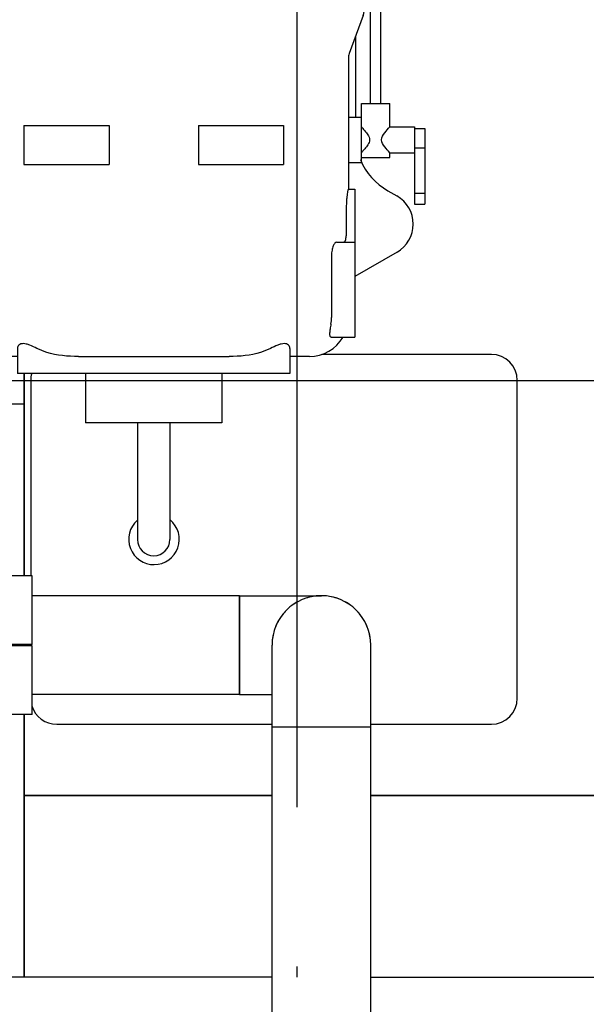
# Model space of a CAD drawing. Header units: millimetres. Extents: x 0 to 1189, y 0 to 841.
# Tile 79 of 131: x 414 to 431, y 461 to 491. Entities that reach past the tile are written whole.
import ezdxf

# ---------------------------------------------------------------- set-up
doc = ezdxf.new("R2010")
doc.units = ezdxf.units.MM
doc.header["$LTSCALE"] = 65.395
doc.linetypes.add('CENTER', pattern=[0.6, 0.375, -0.075, 0.075, -0.075])
for name, color, linetype in [('25007_060000_IMO-2_SKL_PBL1026', 7, 'CONTINUOUS'), ('25007_060000_IMO-2_SKL_PBL1027', 7, 'CONTINUOUS'), ('25007_060000_IMO-2_SKL_PBL1028', 7, 'CONTINUOUS'), ('25007_060000_IMO-2_SKL_PBL1029', 7, 'CONTINUOUS'), ('25007_060000_IMO-2_SKL_PBL1030', 7, 'CONTINUOUS'), ('25007_060000_IMO-2_SKL_PBL1031', 7, 'CONTINUOUS'), ('25007_060000_IMO-2_SKL_PBL1032', 7, 'CONTINUOUS'), ('25007_060000_IMO-2_SKL_PBL1033', 7, 'CONTINUOUS'), ('25007_060000_IMO-2_SKL_PBL1034', 7, 'CONTINUOUS'), ('25007_060000_IMO-2_SKL_PBL1035', 7, 'CONTINUOUS'), ('25007_060000_IMO-2_SKL_PBL1037', 7, 'CONTINUOUS'), ('25007_060000_IMO-2_SKL_PBL1039', 7, 'CONTINUOUS'), ('25007_060000_IMO-2_SKL_PBL1041', 7, 'CONTINUOUS'), ('25007_060000_IMO-2_SKL_PBL1043', 7, 'CONTINUOUS'), ('25007_060000_IMO-2_SKL_PBL1044', 7, 'CONTINUOUS'), ('25007_060000_IMO-2_SKL_PBL1045', 7, 'CONTINUOUS'), ('25007_060000_TLKGS_KGS_V_ABL851', 7, 'CONTINUOUS'), ('25007_061000_TLKGS_KGS_V_ABL893', 7, 'CONTINUOUS'), ('25007_062000_TLKGS_KGS_TL_V_ABL852', 7, 'CONTINUOUS'), ('25007_116500_03_SIMPLE1_A_ABL1036', 7, 'CONTINUOUS'), ('25007_153200_34_ABL1019', 7, 'CONTINUOUS'), ('25007_153200_34_T1_PBL1069', 7, 'CONTINUOUS'), ('25007_153200_34_T2_PBL2760', 7, 'CONTINUOUS'), ('25007_153200_34_T3_PBL1068', 7, 'CONTINUOUS'), ('25007_452000_10_SIMPLE1_A_ABL1013', 7, 'CONTINUOUS'), ('25007_634500_05_SIMPLE1_A_ABL1010', 7, 'CONTINUOUS'), ('25007_634500_05_SIMPLE1_T1_A_PBL1011', 7, 'CONTINUOUS'), ('25007_641000_05_SIMPLE1_E_ABL894', 7, 'CONTINUOUS'), ('25007_644000_01_SIMPLE1_C_ABL951', 7, 'CONTINUOUS'), ('25007_644000_02_SIMPLE1_C_ABL993', 7, 'CONTINUOUS'), ('25007_724700_04_SIMPLE1_A_ABL853', 7, 'CONTINUOUS'), ('25007_725500_29_SIMPLE1_X#AF1_ABL857', 7, 'CONTINUOUS'), ('25007_728000_05_SIMPLE1_F_ABL863', 7, 'CONTINUOUS'), ('25007_765000_05_SIMPLE1_T1_X_PBL972', 7, 'CONTINUOUS'), ('25007_765000_05_SIMPLE1_X_ABL971', 7, 'CONTINUOUS'), ('25007_766000_04_SIMPLE1_X_ABL1042', 7, 'CONTINUOUS'), ('25007_833000_15_SIMPLE1_D_ABL859', 7, 'CONTINUOUS'), ('25007_833200_01_SIMPLE1_X_ABL855', 7, 'CONTINUOUS'), ('25007_836000_01_SIMPLE1_C_ABL1040', 7, 'CONTINUOUS'), ('25007_884500_27_SIMPLE1_X_ABL1038', 7, 'CONTINUOUS'), ('25087_000000_IMO-2_SKL_PBL1048', 7, 'CONTINUOUS'), ('25087_000000_IMO-2_SKL_PBL1049', 7, 'CONTINUOUS'), ('25087_000000_IMO-2_SKL_PBL1051', 7, 'CONTINUOUS'), ('25087_000000_IMO-2_SKL_PBL1053', 7, 'CONTINUOUS'), ('25087_000000_IMO-2_SKL_PBL1054', 7, 'CONTINUOUS'), ('25087_000000_IMO-2_SKL_PBL1055', 7, 'CONTINUOUS'), ('25087_000000_IMO-2_SKL_PBL1057', 7, 'CONTINUOUS'), ('25087_000000_TLKGS_MARKETING_ABL846', 7, 'CONTINUOUS'), ('25087_000000_TRENNSTELLEN_TLKGS_PBL1046', 7, 'CONTINUOUS'), ('25087_030000_TLKGS_V_ABL847', 7, 'CONTINUOUS'), ('25087_100000_TLKGS_V_ABL1023', 7, 'CONTINUOUS'), ('25087_111000_21_SIMPLE1_A_ABL1024', 7, 'CONTINUOUS'), ('25087_111000_21_SIMPLE1_T1_A_PBL1025', 7, 'CONTINUOUS'), ('25087_111200_24_SIMPLE1_T11_X_PBL2755', 7, 'CONTINUOUS'), ('25087_111200_24_SIMPLE1_T9_X_PBL1058', 7, 'CONTINUOUS'), ('25087_111200_24_SIMPLE1_X_ABL1047', 7, 'CONTINUOUS'), ('25087_122000_01_SIMPLE1_D_ABL1050', 7, 'CONTINUOUS'), ('25087_171000_21_SIMPLE1_A_ABL1052', 7, 'CONTINUOUS'), ('25087_700000_TLKGS_V_ABL848', 7, 'CONTINUOUS'), ('25087_727000_27_SIMPLE1_B_ABL849', 7, 'CONTINUOUS'), ('25087_727200_01_SIMPLE1_X_ABL1056', 7, 'CONTINUOUS'), ('8M25C_GENSET_KPL_GRUNDRAHMEN_ABL933', 7, 'CONTINUOUS'), ('8M25C_GENSET_KPL_GRUNDRAHMEN_T1_PBL934', 7, 'CONTINUOUS'), ('8M25C_GENSET_KPL_VERROHRUNG_ABL866', 7, 'CONTINUOUS'), ('BOGEN-S-2D-90-76_1X2_9_PBL1067', 7, 'CONTINUOUS'), ('BOGEN-S-2D-90-76_1X2_9_PBL1070', 7, 'CONTINUOUS'), ('LAUTERBACH_SP_RING_2_Q105_50_PBL1015', 7, 'CONTINUOUS'), ('N4011-C1-105X76_PBL1020', 7, 'CONTINUOUS'), ('new_view_5_VBL843', 7, 'CONTINUOUS')]:
    doc.layers.add(name, color=color, linetype=linetype)

# ---------------------------------------------------------------- blocks, each defined once
blk = doc.blocks.new('25087_000000_IMO-2_SKL_PBL1055', base_point=(496.94, 491.1))
at = {"layer": '25087_000000_IMO-2_SKL_PBL1055', "color": 40, "linetype": 'Continuous'}
for p, q in [((414, 473.98), (414, 480.216)), ((414, 461.6), (414, 469.7)), ((414, 467.2), (421.638, 467.2)), ((424.682, 467.2), (579.88, 467.2))]:
    blk.add_line(p, q, dxfattribs=at)
blk = doc.blocks.new('25087_727000_27_SIMPLE1_B_ABL849', base_point=(476.275, 519.393))
at = {"layer": '25087_000000_IMO-2_SKL_PBL1055'}
blk.add_blockref('25087_000000_IMO-2_SKL_PBL1055', (496.94, 491.1), dxfattribs=at)
blk = doc.blocks.new('25087_000000_IMO-2_SKL_PBL1057', base_point=(496.94, 491.1))
at = {"layer": '25087_000000_IMO-2_SKL_PBL1057', "color": 40, "linetype": 'Continuous'}
for p, q in [((414, 473.98), (414, 480.216)), ((414, 461.6), (414, 469.7)), ((414, 467.2), (421.638, 467.2)), ((424.682, 467.2), (579.88, 467.2))]:
    blk.add_line(p, q, dxfattribs=at)
blk = doc.blocks.new('25087_727200_01_SIMPLE1_X_ABL1056', base_point=(496.94, 494.3801))
at = {"layer": '25087_000000_IMO-2_SKL_PBL1057'}
blk.add_blockref('25087_000000_IMO-2_SKL_PBL1057', (496.94, 491.1), dxfattribs=at)
blk = doc.blocks.new('25087_700000_TLKGS_V_ABL848', base_point=(476.275, 519.393))
at = {"layer": '25087_727000_27_SIMPLE1_B_ABL849'}
blk.add_blockref('25087_727000_27_SIMPLE1_B_ABL849', (476.275, 519.393), dxfattribs=at)
at = {"layer": '25087_727200_01_SIMPLE1_X_ABL1056'}
blk.add_blockref('25087_727200_01_SIMPLE1_X_ABL1056', (496.94, 494.38), dxfattribs=at)
blk = doc.blocks.new('25087_111000_21_SIMPLE1_T1_A_PBL1025', base_point=(497.3, 491.1))
at = {"layer": '25087_111000_21_SIMPLE1_T1_A_PBL1025', "color": 7, "linetype": 'Continuous'}
for p, q in [((414, 480.216), (414, 473.98)), ((414, 469.7), (414, 461.6)), ((421.638, 467.2), (414, 467.2)), ((579.88, 467.2), (424.682, 467.2))]:
    blk.add_line(p, q, dxfattribs=at)
blk = doc.blocks.new('25087_111000_21_SIMPLE1_A_ABL1024', base_point=(497.3, 494.38))
at = {"layer": '25087_111000_21_SIMPLE1_T1_A_PBL1025'}
blk.add_blockref('25087_111000_21_SIMPLE1_T1_A_PBL1025', (497.3, 491.1), dxfattribs=at)
blk = doc.blocks.new('25087_000000_IMO-2_SKL_PBL1048', base_point=(496.94, 491.1))
at = {"layer": '25087_000000_IMO-2_SKL_PBL1048', "color": 40, "linetype": 'Continuous'}
for p, q in [((414, 473.98), (414, 480.216)), ((414, 461.6), (414, 469.7)), ((414, 467.2), (421.638, 467.2)), ((424.682, 467.2), (579.88, 467.2))]:
    blk.add_line(p, q, dxfattribs=at)
blk = doc.blocks.new('25087_111200_24_SIMPLE1_T9_X_PBL1058', base_point=(421.7, 475.1))
at = {"layer": '25087_111200_24_SIMPLE1_T9_X_PBL1058', "color": 7, "linetype": 'Continuous'}
for p, q in [((428.4, 480.8), (423.176, 480.8)), ((414.2, 480), (414.2, 473.98)), ((429.2, 470.2), (429.2, 480)), ((415, 469.4), (421.638, 469.4)), ((424.682, 469.4), (428.4, 469.4))]:
    blk.add_line(p, q, dxfattribs=at)
for centre, start, end in [((428.4, 480), 0, 90), ((415, 480), 164.2551, 180), ((428.4, 470.2), 270, 360), ((415, 470.2), 197.1917, 270)]:
    blk.add_arc(centre, 0.8, start, end, dxfattribs=at)
blk = doc.blocks.new('25087_111200_24_SIMPLE1_T11_X_PBL2755', base_point=(417.993, 475.694))
at = {"layer": '25087_111200_24_SIMPLE1_T11_X_PBL2755', "color": 7, "linetype": 'Continuous'}
blk.add_arc((418, 475.1), 0.78, 131.1334, 50.2932, dxfattribs=at)
blk = doc.blocks.new('25087_111200_24_SIMPLE1_X_ABL1047', base_point=(496.94, 491.1))
at = {"layer": '25087_000000_IMO-2_SKL_PBL1048'}
blk.add_blockref('25087_000000_IMO-2_SKL_PBL1048', (496.94, 491.1), dxfattribs=at)
at = {"layer": '25087_111200_24_SIMPLE1_T11_X_PBL2755'}
blk.add_blockref('25087_111200_24_SIMPLE1_T11_X_PBL2755', (417.993, 475.694), dxfattribs=at)
at = {"layer": '25087_111200_24_SIMPLE1_T9_X_PBL1058'}
blk.add_blockref('25087_111200_24_SIMPLE1_T9_X_PBL1058', (421.7, 475.1), dxfattribs=at)
blk = doc.blocks.new('25087_000000_IMO-2_SKL_PBL1051', base_point=(496.94, 491.1))
at = {"layer": '25087_000000_IMO-2_SKL_PBL1051', "color": 40, "linetype": 'Continuous'}
for p, q in [((414, 473.98), (414, 480.216)), ((414, 461.6), (414, 469.7)), ((414, 467.2), (421.638, 467.2)), ((424.682, 467.2), (579.88, 467.2))]:
    blk.add_line(p, q, dxfattribs=at)
blk = doc.blocks.new('25087_122000_01_SIMPLE1_D_ABL1050', base_point=(496.94, 491.1))
at = {"layer": '25087_000000_IMO-2_SKL_PBL1051'}
blk.add_blockref('25087_000000_IMO-2_SKL_PBL1051', (496.94, 491.1), dxfattribs=at)
blk = doc.blocks.new('25087_000000_IMO-2_SKL_PBL1053', base_point=(496.94, 491.1))
at = {"layer": '25087_000000_IMO-2_SKL_PBL1053', "color": 40, "linetype": 'Continuous'}
for p, q in [((414, 473.98), (414, 480.216)), ((414, 461.6), (414, 469.7)), ((414, 467.2), (421.638, 467.2)), ((424.682, 467.2), (579.88, 467.2))]:
    blk.add_line(p, q, dxfattribs=at)
blk = doc.blocks.new('25087_171000_21_SIMPLE1_A_ABL1052', base_point=(496.94, 494.38))
at = {"layer": '25087_000000_IMO-2_SKL_PBL1053'}
blk.add_blockref('25087_000000_IMO-2_SKL_PBL1053', (496.94, 491.1), dxfattribs=at)
blk = doc.blocks.new('25087_100000_TLKGS_V_ABL1023', base_point=(497.3, 494.3801))
at = {"layer": '25087_111000_21_SIMPLE1_A_ABL1024'}
blk.add_blockref('25087_111000_21_SIMPLE1_A_ABL1024', (497.3, 494.3801), dxfattribs=at)
at = {"layer": '25087_111200_24_SIMPLE1_X_ABL1047'}
blk.add_blockref('25087_111200_24_SIMPLE1_X_ABL1047', (496.94, 491.1), dxfattribs=at)
at = {"layer": '25087_122000_01_SIMPLE1_D_ABL1050'}
blk.add_blockref('25087_122000_01_SIMPLE1_D_ABL1050', (496.94, 491.1), dxfattribs=at)
at = {"layer": '25087_171000_21_SIMPLE1_A_ABL1052'}
blk.add_blockref('25087_171000_21_SIMPLE1_A_ABL1052', (496.94, 494.3801), dxfattribs=at)
blk = doc.blocks.new('25087_030000_TLKGS_V_ABL847', base_point=(476.635, 519.393))
at = {"layer": '25087_100000_TLKGS_V_ABL1023'}
blk.add_blockref('25087_100000_TLKGS_V_ABL1023', (497.3, 494.38), dxfattribs=at)
at = {"layer": '25087_700000_TLKGS_V_ABL848'}
blk.add_blockref('25087_700000_TLKGS_V_ABL848', (476.275, 519.393), dxfattribs=at)
blk = doc.blocks.new('25007_060000_IMO-2_SKL_PBL1035', base_point=(431.1, 491.1))
at = {"layer": '25007_060000_IMO-2_SKL_PBL1035', "color": 40, "linetype": 'Continuous'}
for p, q in [((414, 473.98), (414, 480.216)), ((414, 461.6), (414, 469.7)), ((414, 467.2), (421.638, 467.2)), ((424.682, 467.2), (448.2, 467.2))]:
    blk.add_line(p, q, dxfattribs=at)
blk = doc.blocks.new('25007_724700_04_SIMPLE1_A_ABL853', base_point=(400.861, 505.421))
at = {"layer": '25007_060000_IMO-2_SKL_PBL1035'}
blk.add_blockref('25007_060000_IMO-2_SKL_PBL1035', (431.1, 491.1), dxfattribs=at)
blk = doc.blocks.new('25007_060000_IMO-2_SKL_PBL1033', base_point=(431.1, 491.1))
at = {"layer": '25007_060000_IMO-2_SKL_PBL1033', "color": 40, "linetype": 'Continuous'}
for p, q in [((414, 473.98), (414, 480.216)), ((414, 461.6), (414, 469.7)), ((414, 467.2), (421.638, 467.2)), ((424.682, 467.2), (448.2, 467.2))]:
    blk.add_line(p, q, dxfattribs=at)
blk = doc.blocks.new('25007_833200_01_SIMPLE1_X_ABL855', base_point=(414.527, 491.1))
at = {"layer": '25007_060000_IMO-2_SKL_PBL1033'}
blk.add_blockref('25007_060000_IMO-2_SKL_PBL1033', (431.1, 491.1), dxfattribs=at)
blk = doc.blocks.new('25007_060000_IMO-2_SKL_PBL1032', base_point=(431.1, 491.1))
at = {"layer": '25007_060000_IMO-2_SKL_PBL1032', "color": 40, "linetype": 'Continuous'}
for p, q in [((414, 473.98), (414, 480.216)), ((414, 461.6), (414, 469.7)), ((414, 467.2), (421.638, 467.2)), ((424.682, 467.2), (448.2, 467.2))]:
    blk.add_line(p, q, dxfattribs=at)
blk = doc.blocks.new('25007_725500_29_SIMPLE1_X#AF1_ABL857', base_point=(409.171, 519.239))
at = {"layer": '25007_060000_IMO-2_SKL_PBL1032'}
blk.add_blockref('25007_060000_IMO-2_SKL_PBL1032', (431.1, 491.1), dxfattribs=at)
blk = doc.blocks.new('25007_060000_IMO-2_SKL_PBL1034', base_point=(431.1, 491.1))
at = {"layer": '25007_060000_IMO-2_SKL_PBL1034', "color": 40, "linetype": 'Continuous'}
for p, q in [((414, 473.98), (414, 480.216)), ((414, 461.6), (414, 469.7)), ((414, 467.2), (421.638, 467.2)), ((424.682, 467.2), (448.2, 467.2))]:
    blk.add_line(p, q, dxfattribs=at)
blk = doc.blocks.new('25007_833000_15_SIMPLE1_D_ABL859', base_point=(415.74, 495.27))
at = {"layer": '25007_060000_IMO-2_SKL_PBL1034'}
blk.add_blockref('25007_060000_IMO-2_SKL_PBL1034', (431.1, 491.1), dxfattribs=at)
blk = doc.blocks.new('25007_060000_IMO-2_SKL_PBL1044', base_point=(431.1, 491.1))
at = {"layer": '25007_060000_IMO-2_SKL_PBL1044', "color": 40, "linetype": 'Continuous'}
for p, q in [((414, 473.98), (414, 480.216)), ((414, 461.6), (414, 469.7)), ((414, 467.2), (421.638, 467.2)), ((424.682, 467.2), (448.2, 467.2))]:
    blk.add_line(p, q, dxfattribs=at)
blk = doc.blocks.new('25007_728000_05_SIMPLE1_F_ABL863', base_point=(415.76, 496.9))
at = {"layer": '25007_060000_IMO-2_SKL_PBL1044'}
blk.add_blockref('25007_060000_IMO-2_SKL_PBL1044', (431.1, 491.1), dxfattribs=at)
blk = doc.blocks.new('25007_060000_IMO-2_SKL_PBL1037', base_point=(431.1, 491.1))
at = {"layer": '25007_060000_IMO-2_SKL_PBL1037', "color": 40, "linetype": 'Continuous'}
for p, q in [((414, 473.98), (414, 480.216)), ((414, 461.6), (414, 469.7)), ((414, 467.2), (421.638, 467.2)), ((424.682, 467.2), (448.2, 467.2))]:
    blk.add_line(p, q, dxfattribs=at)
blk = doc.blocks.new('25007_116500_03_SIMPLE1_A_ABL1036', base_point=(431.1, 507.16))
at = {"layer": '25007_060000_IMO-2_SKL_PBL1037'}
blk.add_blockref('25007_060000_IMO-2_SKL_PBL1037', (431.1, 491.1), dxfattribs=at)
blk = doc.blocks.new('25007_062000_TLKGS_KGS_TL_V_ABL852', base_point=(400.861, 519.239))
at = {"layer": '25007_116500_03_SIMPLE1_A_ABL1036'}
blk.add_blockref('25007_116500_03_SIMPLE1_A_ABL1036', (431.1, 507.16), dxfattribs=at)
at = {"layer": '25007_724700_04_SIMPLE1_A_ABL853'}
blk.add_blockref('25007_724700_04_SIMPLE1_A_ABL853', (400.861, 505.421), dxfattribs=at)
at = {"layer": '25007_725500_29_SIMPLE1_X#AF1_ABL857'}
blk.add_blockref('25007_725500_29_SIMPLE1_X#AF1_ABL857', (409.171, 519.239), dxfattribs=at)
at = {"layer": '25007_728000_05_SIMPLE1_F_ABL863'}
blk.add_blockref('25007_728000_05_SIMPLE1_F_ABL863', (415.76, 496.9), dxfattribs=at)
at = {"layer": '25007_833000_15_SIMPLE1_D_ABL859'}
blk.add_blockref('25007_833000_15_SIMPLE1_D_ABL859', (415.74, 495.27), dxfattribs=at)
at = {"layer": '25007_833200_01_SIMPLE1_X_ABL855'}
blk.add_blockref('25007_833200_01_SIMPLE1_X_ABL855', (414.527, 491.1), dxfattribs=at)
blk = doc.blocks.new('25007_060000_IMO-2_SKL_PBL1029', base_point=(431.1, 491.1))
at = {"layer": '25007_060000_IMO-2_SKL_PBL1029', "color": 40, "linetype": 'Continuous'}
for p, q in [((414, 473.98), (414, 480.216)), ((414, 461.6), (414, 469.7)), ((414, 467.2), (421.638, 467.2)), ((424.682, 467.2), (448.2, 467.2))]:
    blk.add_line(p, q, dxfattribs=at)
blk = doc.blocks.new('25007_641000_05_SIMPLE1_E_ABL894', base_point=(421.7, 491.1))
at = {"layer": '25007_060000_IMO-2_SKL_PBL1029'}
blk.add_blockref('25007_060000_IMO-2_SKL_PBL1029', (431.1, 491.1), dxfattribs=at)
blk = doc.blocks.new('25007_060000_IMO-2_SKL_PBL1030', base_point=(431.1, 491.1))
at = {"layer": '25007_060000_IMO-2_SKL_PBL1030', "color": 40, "linetype": 'Continuous'}
for p, q in [((414, 473.98), (414, 480.216)), ((414, 461.6), (414, 469.7)), ((414, 467.2), (421.638, 467.2)), ((424.682, 467.2), (448.2, 467.2))]:
    blk.add_line(p, q, dxfattribs=at)
blk = doc.blocks.new('25007_644000_01_SIMPLE1_C_ABL951', base_point=(425.94, 491.1))
at = {"layer": '25007_060000_IMO-2_SKL_PBL1030'}
blk.add_blockref('25007_060000_IMO-2_SKL_PBL1030', (431.1, 491.1), dxfattribs=at)
blk = doc.blocks.new('25007_765000_05_SIMPLE1_T1_X_PBL972', base_point=(418.702, 489.956))
at = {"layer": '25007_765000_05_SIMPLE1_T1_X_PBL972', "color": 7, "linetype": 'Continuous'}
for p, q in [((416.912, 504.816), (416.76, 504.392)), ((416.912, 504.816), (419.072, 504.816)), ((419.072, 504.816), (419.224, 504.392)), ((416.76, 504.392), (419.224, 504.392)), ((422.692, 504.051), (422.692, 503.767)), ((425.932, 504.051), (422.692, 504.051)), ((425.932, 504.051), (425.932, 503.767)), ((422.643, 503.767), (426.321, 503.767)), ((426.783, 503.774), (426.727, 503.768)), ((426.797, 503.775), (426.783, 503.774)), ((422.838, 503.447), (426.321, 503.447)), ((425.932, 503.447), (425.932, 501.056)), ((426.572, 502.967), (426.572, 500.327)), ((426.892, 502.969), (426.892, 500.327)), ((426.972, 502.476), (426.972, 502.975)), ((426.472, 501.956), (426.472, 502.476)), ((426.472, 502.476), (426.572, 502.476)), ((426.892, 502.476), (427.152, 502.476)), ((427.152, 501.676), (427.152, 502.476)), ((425.932, 502.116), (426.472, 502.116)), ((410.692, 499.816), (410.692, 501.816)), ((410.692, 501.816), (425.292, 501.816)), ((414.968, 499.816), (414.968, 501.816)), ((421.016, 499.816), (421.016, 501.816)), ((425.292, 499.816), (425.292, 501.816)), ((425.932, 501.716), (426.472, 501.716)), ((426.472, 501.676), (426.472, 501.876)), ((426.472, 501.676), (426.572, 501.676)), ((426.892, 501.676), (427.152, 501.676)), ((426.972, 500.327), (426.972, 501.676)), ((425.932, 501.056), (425.292, 501.056)), ((425.292, 500.936), (425.412, 500.936)), ((425.412, 500.816), (425.292, 500.816)), ((425.532, 497.256), (425.532, 500.696)), ((425.652, 500.696), (425.652, 497.256)), ((426.452, 499.767), (426.452, 500.327)), ((426.452, 500.327), (427.012, 500.327)), ((426.732, 499.767), (426.732, 500.327)), ((427.012, 499.767), (427.012, 500.327)), ((410.692, 499.816), (425.292, 499.816)), ((411.232, 499.816), (411.492, 498.846)), ((424.752, 499.816), (424.492, 498.846)), ((425.652, 499.767), (428.172, 499.767)), ((428.172, 499.767), (428.172, 497.287)), ((411.492, 498.846), (411.492, 491.518)), ((413.992, 498.846), (411.492, 498.846)), ((413.992, 498.856), (413.992, 497.656)), ((413.992, 498.856), (416.461, 498.856)), ((416.473, 498.846), (416.461, 498.856)), ((416.473, 498.846), (416.473, 497.656)), ((416.473, 498.846), (419.511, 498.846)), ((419.523, 498.856), (419.511, 498.846)), ((419.511, 498.846), (419.511, 497.656)), ((419.523, 498.856), (421.992, 498.856)), ((421.992, 498.856), (421.992, 497.656)), ((421.992, 498.846), (424.492, 498.846)), ((424.492, 498.846), (424.492, 491.518)), ((424.683, 498.66), (424.492, 498.662)), ((424.68, 498.34), (424.492, 498.342)), ((424.872, 497.216), (424.872, 497.86)), ((425.192, 497.216), (425.192, 497.86)), ((413.992, 497.656), (416.473, 497.656)), ((419.511, 497.656), (421.992, 497.656)), ((424.592, 496.016), (424.592, 497.216)), ((424.592, 497.216), (425.472, 497.216)), ((425.472, 496.016), (425.472, 497.216)), ((425.652, 497.256), (425.532, 497.256)), ((425.652, 497.287), (428.172, 497.287)), ((426.652, 494.999), (426.652, 497.287)), ((426.972, 494.999), (426.972, 497.287)), ((424.492, 496.016), (424.592, 496.016)), ((425.472, 496.016), (426.232, 496.016)), ((426.232, 496.016), (426.232, 495.216)), ((424.492, 495.216), (424.592, 495.216)), ((424.592, 495.056), (424.592, 495.216)), ((424.592, 495.056), (425.472, 495.056)), ((425.472, 495.056), (425.472, 495.216)), ((425.472, 495.216), (426.232, 495.216)), ((424.492, 494.658), (424.961, 494.388)), ((425.086, 494.428), (426.538, 494.519)), ((425.116, 494.109), (426.558, 494.2)), ((425.413, 494.128), (425.491, 494.082)), ((424.672, 488.532), (424.672, 493.628)), ((424.992, 488.532), (424.992, 493.628)), ((425.492, 492.35), (425.207, 492.185)), ((411.54, 491.245), (411.963, 490.08)), ((424.444, 491.245), (424.021, 490.08)), ((424.207, 490.453), (424.207, 488.116)), ((411.992, 489.916), (411.992, 485.365)), ((423.992, 489.916), (423.992, 485.896)), ((424.392, 486.716), (424.392, 488.532)), ((424.392, 488.532), (425.272, 488.532)), ((425.272, 487.816), (425.272, 488.532)), ((423.992, 488.116), (424.392, 488.116)), ((413.992, 487.856), (413.992, 486.656)), ((413.992, 487.856), (416.616, 487.856)), ((416.616, 487.856), (416.616, 486.656)), ((419.368, 487.856), (419.368, 486.656)), ((419.368, 487.856), (421.992, 487.856)), ((421.992, 487.856), (421.992, 486.656)), ((425.272, 487.816), (426.032, 487.816)), ((426.032, 487.816), (426.032, 485.432)), ((426.032, 487.769), (426.352, 487.769)), ((426.352, 487.769), (426.352, 485.432)), ((409.312, 479.988), (409.312, 487.616)), ((410.312, 487.616), (409.312, 487.616)), ((410.312, 479.616), (410.312, 487.616)), ((426.032, 487.165), (426.352, 487.165)), ((424.392, 486.872), (425.272, 486.872)), ((425.272, 486.872), (425.272, 487.016)), ((425.272, 487.016), (426.032, 487.016)), ((413.992, 486.656), (416.616, 486.656)), ((419.368, 486.656), (421.992, 486.656)), ((423.992, 486.716), (424.392, 486.716)), ((409.312, 486.386), (409.232, 486.386)), ((411.992, 485.856), (410.312, 485.856)), ((423.987, 485.896), (424.192, 485.896)), ((424.192, 485.896), (424.192, 481.336)), ((425.21, 485.845), (425.49, 485.684)), ((426.032, 485.774), (426.352, 485.774)), ((426.032, 485.432), (426.352, 485.432)), ((423.927, 485.256), (423.927, 484.656)), ((423.635, 484.256), (424.192, 484.256)), ((423.473, 483.856), (423.473, 481.936)), ((425.492, 483.951), (424.192, 483.2)), ((411.994, 481.867), (411.993, 481.936)), ((412.132, 481.376), (410.312, 481.376)), ((423.463, 481.336), (424.192, 481.336)), ((409.312, 480.846), (409.232, 480.846)), ((413.792, 480.985), (413.792, 480.216)), ((422.192, 480.985), (422.192, 480.216)), ((413.792, 480.736), (413.192, 480.736)), ((415.668, 480.736), (420.316, 480.736)), ((422.792, 480.736), (422.192, 480.736)), ((422.192, 480.216), (413.792, 480.216)), ((415.892, 480.216), (415.892, 478.696)), ((420.092, 480.216), (420.092, 478.696)), ((410.312, 479.616), (409.516, 479.616)), ((420.092, 478.696), (415.892, 478.696)), ((417.492, 478.696), (417.492, 475.096)), ((418.492, 478.696), (418.492, 475.096))]:
    blk.add_line(p, q, dxfattribs=at)
for centre, radius, start, end in [((417.992, 492.461), 11.995, 95.8954, 104.8001), ((417.992, 492.461), 11.995, 75.1999, 84.1046), ((418.586, 490.213), 14.32, 104.8001, 114.0262), ((417.398, 490.213), 14.32, 65.9738, 75.1999), ((413.578, 501.447), 2.02, 114.0262, 169.4728), ((422.406, 501.447), 2.02, 10.5272, 65.9738), ((426.113, 503.1), 0.432, 32.3628, 32.9543), ((425.412, 500.696), 0.24, 0, 90), ((425.412, 500.696), 0.12, 0, 90), ((424.992, 493.216), 1, 300, 60.0419), ((426.207, 490.453), 2, 120, 126.9449), ((426.207, 490.453), 2, 138.8095, 148.706), ((412.292, 491.518), 0.8, 180, 199.9645), ((423.692, 491.518), 0.8, 340.0355, 360), ((426.207, 490.453), 2, 175.255, 180), ((411.512, 489.916), 0.48, 0, 19.9645), ((424.472, 489.916), 0.48, 160.0355, 180), ((426.207, 487.579), 2, 202.7407, 240.1208), ((424.992, 484.817), 1, 300, 60.1208), ((413.192, 481.936), 1.2, 183.2772, 270), ((422.372, 481.936), 1.101, 349.5171, 359.9832), ((422.792, 481.936), 1.2, 270, 330), ((417.992, 475.096), 0.5, 180, 360)]:
    blk.add_arc(centre, radius, start, end, dxfattribs=at)
blk.add_ellipse((426.133, 501.916), major_axis=(0.346, 0), ratio=0.57735, start_param=6.08285, end_param=6.48352, dxfattribs=at)
for points, knots in [([(422.339, 503.648), (422.381, 503.684), (422.477, 503.745), (422.589, 503.767), (422.643, 503.767)], [0, 0, 0, 0, 0.505773, 1, 1, 1, 1]), ([(426.321, 503.767), (426.404, 503.767), (426.577, 503.713), (426.697, 503.583), (426.745, 503.509)], [0, 0, 0, 0, 0.485406, 1, 1, 1, 1]), ([(426.727, 503.768), (426.698, 503.765), (426.643, 503.743), (426.607, 503.696), (426.596, 503.67)], [0, 0, 0, 0, 0.506084, 1, 1, 1, 1]), ([(426.972, 502.975), (426.972, 503.071), (426.972, 503.209), (426.969, 503.382), (426.968, 503.484), (426.965, 503.561), (426.963, 503.636), (426.932, 503.735), (426.845, 503.776), (426.797, 503.775)], [0, 0, 0, 0, 0.325534, 0.466489, 0.582853, 0.66946, 0.727947, 0.838178, 1, 1, 1, 1]), ([(426.901, 503.582), (426.903, 503.602), (426.896, 503.502), (426.897, 503.461), (426.894, 503.338), (426.893, 503.182), (426.892, 503.042), (426.892, 502.969)], [0, 0, 0, 0, 0.098203, 0.199508, 0.326828, 0.64096, 1, 1, 1, 1]), ([(426.321, 503.447), (426.332, 503.447), (426.399, 503.436), (426.449, 503.378), (426.478, 503.331)], [0, 0, 0, 0, 0.168402, 1, 1, 1, 1]), ([(426.478, 503.331), (426.493, 503.307), (426.551, 503.195), (426.572, 503.066), (426.572, 502.967)], [0, 0, 0, 0, 0.221535, 1, 1, 1, 1]), ([(426.745, 503.509), (426.769, 503.471), (426.857, 503.304), (426.892, 503.111), (426.892, 502.967)], [0, 0, 0, 0, 0.238432, 1, 1, 1, 1]), ([(425.192, 497.86), (425.192, 497.958), (425.171, 498.148), (425.078, 498.403), (424.918, 498.601), (424.759, 498.659), (424.683, 498.66)], [0, 0, 0, 0, 0.284257, 0.546251, 0.780028, 1, 1, 1, 1]), ([(424.872, 497.86), (424.872, 497.986), (424.844, 498.159), (424.743, 498.31), (424.694, 498.34), (424.68, 498.34)], [0, 0, 0, 0, 0.703964, 0.919294, 1, 1, 1, 1]), ([(424.592, 496.016), (424.603, 496.004), (424.639, 495.964), (424.708, 495.884), (424.798, 495.773), (424.849, 495.671), (424.849, 495.616)], [0, 0, 0, 0, 0.097647, 0.339837, 0.655065, 1, 1, 1, 1]), ([(425.215, 495.616), (425.215, 495.671), (425.266, 495.773), (425.356, 495.884), (425.425, 495.964), (425.461, 496.004), (425.472, 496.016)], [0, 0, 0, 0, 0.344935, 0.660164, 0.902353, 1, 1, 1, 1]), ([(424.849, 495.616), (424.849, 495.561), (424.798, 495.459), (424.708, 495.348), (424.639, 495.268), (424.603, 495.228), (424.592, 495.216)], [0, 0, 0, 0, 0.344935, 0.660163, 0.902353, 1, 1, 1, 1]), ([(425.472, 495.216), (425.461, 495.228), (425.425, 495.268), (425.356, 495.348), (425.266, 495.459), (425.215, 495.561), (425.215, 495.616)], [0, 0, 0, 0, 0.097647, 0.339837, 0.655065, 1, 1, 1, 1]), ([(426.533, 494.523), (426.55, 494.539), (426.582, 494.595), (426.637, 494.751), (426.652, 494.896), (426.652, 494.999)], [0, 0, 0, 0, 0.140371, 0.378355, 1, 1, 1, 1]), ([(426.558, 494.2), (426.628, 494.204), (426.768, 494.275), (426.888, 494.477), (426.957, 494.723), (426.972, 494.904), (426.972, 494.999)], [0, 0, 0, 0, 0.215561, 0.442948, 0.706961, 1, 1, 1, 1]), ([(424.672, 493.628), (424.672, 493.723), (424.687, 493.904), (424.756, 494.151), (424.876, 494.352), (425.016, 494.423), (425.086, 494.428)], [0, 0, 0, 0, 0.293041, 0.557055, 0.784441, 1, 1, 1, 1]), ([(426.527, 494.517), (426.528, 494.518), (426.53, 494.52), (426.532, 494.522), (426.533, 494.523)], [0, 0, 0, 0, 0.411214, 1, 1, 1, 1]), ([(424.992, 493.628), (424.992, 493.688), (424.999, 493.801), (425.03, 493.952), (425.072, 494.053), (425.104, 494.102), (425.118, 494.111)], [0, 0, 0, 0, 0.352594, 0.666958, 0.900713, 1, 1, 1, 1]), ([(424.392, 487.816), (424.403, 487.804), (424.439, 487.764), (424.508, 487.684), (424.598, 487.573), (424.675, 487.416), (424.598, 487.259), (424.508, 487.148), (424.439, 487.068), (424.403, 487.028), (424.392, 487.016)], [0, 0, 0, 0, 0.048824, 0.16992, 0.327537, 0.5, 0.672463, 0.83008, 0.951176, 1, 1, 1, 1]), ([(425.015, 487.416), (425.015, 487.495), (425.116, 487.64), (425.218, 487.756), (425.272, 487.816)], [0, 0, 0, 0, 0.495813, 1, 1, 1, 1]), ([(425.272, 487.016), (425.218, 487.076), (425.116, 487.192), (425.015, 487.337), (425.015, 487.416)], [0, 0, 0, 0, 0.504187, 1, 1, 1, 1]), ([(423.987, 485.896), (423.983, 485.896), (423.98, 485.872), (423.97, 485.843), (423.961, 485.78), (423.951, 485.704), (423.941, 485.607), (423.93, 485.457), (423.927, 485.338), (423.927, 485.256)], [0, 0, 0, 0, 0.021457, 0.079464, 0.172368, 0.296633, 0.447569, 0.619529, 1, 1, 1, 1]), ([(411.993, 481.936), (411.997, 482.197), (412.036, 482.774), (412.061, 483.666), (412.031, 484.548), (411.992, 485.113), (411.992, 485.365)], [0, 0, 0, 0, 0.228344, 0.505544, 0.779848, 1, 1, 1, 1]), ([(423.927, 484.656), (423.927, 484.605), (423.925, 484.51), (423.911, 484.383), (423.898, 484.303), (423.868, 484.256), (423.854, 484.256)], [0, 0, 0, 0, 0.369969, 0.683428, 0.896842, 1, 1, 1, 1]), ([(423.635, 484.256), (423.613, 484.256), (423.564, 484.222), (423.518, 484.134), (423.482, 484.007), (423.473, 483.909), (423.473, 483.856)], [0, 0, 0, 0, 0.138912, 0.35532, 0.651981, 1, 1, 1, 1]), ([(423.455, 481.736), (423.446, 481.685), (423.429, 481.591), (423.414, 481.479), (423.413, 481.406), (423.419, 481.368), (423.436, 481.341), (423.455, 481.336), (423.463, 481.336)], [0, 0, 0, 0, 0.36337, 0.671268, 0.788492, 0.876534, 0.940755, 1, 1, 1, 1]), ([(414.392, 480.985), (414.319, 481.021), (414.213, 481.074), (414.069, 481.121), (413.955, 481.14), (413.829, 481.11), (413.792, 481.022), (413.792, 480.985)], [0, 0, 0, 0, 0.347239, 0.505692, 0.64327, 0.843606, 1, 1, 1, 1]), ([(422.192, 480.985), (422.192, 481.022), (422.155, 481.11), (422.029, 481.14), (421.915, 481.121), (421.771, 481.074), (421.665, 481.021), (421.592, 480.985)], [0, 0, 0, 0, 0.156394, 0.35673, 0.494307, 0.65276, 1, 1, 1, 1]), ([(415.668, 480.736), (415.341, 480.736), (414.898, 480.777), (414.49, 480.936), (414.392, 480.985)], [0, 0, 0, 0, 0.749494, 1, 1, 1, 1]), ([(421.592, 480.985), (421.494, 480.936), (421.086, 480.777), (420.643, 480.736), (420.316, 480.736)], [0, 0, 0, 0, 0.250506, 1, 1, 1, 1])]:
    blk.add_open_spline(points, degree=3, knots=knots, dxfattribs=at)
blk = doc.blocks.new('25007_060000_IMO-2_SKL_PBL1045', base_point=(431.1, 491.1))
at = {"layer": '25007_060000_IMO-2_SKL_PBL1045', "color": 40, "linetype": 'Continuous'}
for p, q in [((414, 473.98), (414, 480.216)), ((414, 461.6), (414, 469.7)), ((414, 467.2), (421.638, 467.2)), ((424.682, 467.2), (448.2, 467.2))]:
    blk.add_line(p, q, dxfattribs=at)
blk = doc.blocks.new('25007_765000_05_SIMPLE1_X_ABL971', base_point=(428.316, 491.1))
at = {"layer": '25007_060000_IMO-2_SKL_PBL1045'}
blk.add_blockref('25007_060000_IMO-2_SKL_PBL1045', (431.1, 491.1), dxfattribs=at)
at = {"layer": '25007_765000_05_SIMPLE1_T1_X_PBL972'}
blk.add_blockref('25007_765000_05_SIMPLE1_T1_X_PBL972', (418.702, 489.956), dxfattribs=at)
blk = doc.blocks.new('25007_060000_IMO-2_SKL_PBL1031', base_point=(431.1, 491.1))
at = {"layer": '25007_060000_IMO-2_SKL_PBL1031', "color": 40, "linetype": 'Continuous'}
for p, q in [((414, 473.98), (414, 480.216)), ((414, 461.6), (414, 469.7)), ((414, 467.2), (421.638, 467.2)), ((424.682, 467.2), (448.2, 467.2))]:
    blk.add_line(p, q, dxfattribs=at)
blk = doc.blocks.new('25007_644000_02_SIMPLE1_C_ABL993', base_point=(426.068, 491.1))
at = {"layer": '25007_060000_IMO-2_SKL_PBL1031'}
blk.add_blockref('25007_060000_IMO-2_SKL_PBL1031', (431.1, 491.1), dxfattribs=at)
blk = doc.blocks.new('25007_634500_05_SIMPLE1_T1_A_PBL1011', base_point=(412.84, 471.488))
at = {"layer": '25007_634500_05_SIMPLE1_T1_A_PBL1011', "color": 7, "linetype": 'Continuous'}
for p, q in [((411.68, 477.478), (411.68, 481.376)), ((412.4, 473.98), (412.4, 481.039)), ((414, 479.271), (412.4, 479.271)), ((412.4, 478.606), (411.68, 478.606)), ((412.4, 461.6), (412.4, 469.7)), ((411.68, 464.8), (411.68, 466.924)), ((412.4, 464.8), (411.68, 464.8))]:
    blk.add_line(p, q, dxfattribs=at)
blk = doc.blocks.new('25007_060000_IMO-2_SKL_PBL1028', base_point=(431.1, 491.1))
at = {"layer": '25007_060000_IMO-2_SKL_PBL1028', "color": 40, "linetype": 'Continuous'}
for p, q in [((414, 473.98), (414, 480.216)), ((414, 461.6), (414, 469.7)), ((414, 467.2), (421.638, 467.2)), ((424.682, 467.2), (448.2, 467.2))]:
    blk.add_line(p, q, dxfattribs=at)
blk = doc.blocks.new('25007_634500_05_SIMPLE1_A_ABL1010', base_point=(429.94, 491.1))
at = {"layer": '25007_060000_IMO-2_SKL_PBL1028'}
blk.add_blockref('25007_060000_IMO-2_SKL_PBL1028', (431.1, 491.1), dxfattribs=at)
at = {"layer": '25007_634500_05_SIMPLE1_T1_A_PBL1011'}
blk.add_blockref('25007_634500_05_SIMPLE1_T1_A_PBL1011', (412.84, 471.488), dxfattribs=at)
blk = doc.blocks.new('25007_060000_IMO-2_SKL_PBL1027', base_point=(431.1, 491.1))
at = {"layer": '25007_060000_IMO-2_SKL_PBL1027', "color": 40, "linetype": 'Continuous'}
for p, q in [((414, 473.98), (414, 480.216)), ((414, 461.6), (414, 469.7)), ((414, 467.2), (421.638, 467.2)), ((424.682, 467.2), (448.2, 467.2))]:
    blk.add_line(p, q, dxfattribs=at)
blk = doc.blocks.new('25007_452000_10_SIMPLE1_A_ABL1013', base_point=(430.013, 495.756))
at = {"layer": '25007_060000_IMO-2_SKL_PBL1027'}
blk.add_blockref('25007_060000_IMO-2_SKL_PBL1027', (431.1, 491.1), dxfattribs=at)
blk = doc.blocks.new('25007_060000_IMO-2_SKL_PBL1039', base_point=(431.1, 491.1))
at = {"layer": '25007_060000_IMO-2_SKL_PBL1039', "color": 40, "linetype": 'Continuous'}
for p, q in [((414, 473.98), (414, 480.216)), ((414, 461.6), (414, 469.7)), ((414, 467.2), (421.638, 467.2)), ((424.682, 467.2), (448.2, 467.2))]:
    blk.add_line(p, q, dxfattribs=at)
blk = doc.blocks.new('25007_884500_27_SIMPLE1_X_ABL1038', base_point=(440.615, 491.1))
at = {"layer": '25007_060000_IMO-2_SKL_PBL1039'}
blk.add_blockref('25007_060000_IMO-2_SKL_PBL1039', (431.1, 491.1), dxfattribs=at)
blk = doc.blocks.new('25007_060000_IMO-2_SKL_PBL1041', base_point=(431.1, 491.1))
at = {"layer": '25007_060000_IMO-2_SKL_PBL1041', "color": 40, "linetype": 'Continuous'}
for p, q in [((414, 473.98), (414, 480.216)), ((414, 461.6), (414, 469.7)), ((414, 467.2), (421.638, 467.2)), ((424.682, 467.2), (448.2, 467.2))]:
    blk.add_line(p, q, dxfattribs=at)
blk = doc.blocks.new('25007_836000_01_SIMPLE1_C_ABL1040', base_point=(431.1, 491.1))
at = {"layer": '25007_060000_IMO-2_SKL_PBL1041'}
blk.add_blockref('25007_060000_IMO-2_SKL_PBL1041', (431.1, 491.1), dxfattribs=at)
blk = doc.blocks.new('25007_060000_IMO-2_SKL_PBL1043', base_point=(431.1, 491.1))
at = {"layer": '25007_060000_IMO-2_SKL_PBL1043', "color": 40, "linetype": 'Continuous'}
for p, q in [((414, 473.98), (414, 480.216)), ((414, 461.6), (414, 469.7)), ((414, 467.2), (421.638, 467.2)), ((424.682, 467.2), (448.2, 467.2))]:
    blk.add_line(p, q, dxfattribs=at)
blk = doc.blocks.new('25007_766000_04_SIMPLE1_X_ABL1042', base_point=(431.1, 491.1))
at = {"layer": '25007_060000_IMO-2_SKL_PBL1043'}
blk.add_blockref('25007_060000_IMO-2_SKL_PBL1043', (431.1, 491.1), dxfattribs=at)
blk = doc.blocks.new('25007_061000_TLKGS_KGS_V_ABL893', base_point=(431.215, 495.756))
at = {"layer": '25007_452000_10_SIMPLE1_A_ABL1013'}
blk.add_blockref('25007_452000_10_SIMPLE1_A_ABL1013', (430.013, 495.756), dxfattribs=at)
at = {"layer": '25007_634500_05_SIMPLE1_A_ABL1010'}
blk.add_blockref('25007_634500_05_SIMPLE1_A_ABL1010', (429.94, 491.1), dxfattribs=at)
at = {"layer": '25007_641000_05_SIMPLE1_E_ABL894'}
blk.add_blockref('25007_641000_05_SIMPLE1_E_ABL894', (421.7, 491.1), dxfattribs=at)
at = {"layer": '25007_644000_01_SIMPLE1_C_ABL951'}
blk.add_blockref('25007_644000_01_SIMPLE1_C_ABL951', (425.94, 491.1), dxfattribs=at)
at = {"layer": '25007_644000_02_SIMPLE1_C_ABL993'}
blk.add_blockref('25007_644000_02_SIMPLE1_C_ABL993', (426.068, 491.1), dxfattribs=at)
at = {"layer": '25007_765000_05_SIMPLE1_X_ABL971'}
blk.add_blockref('25007_765000_05_SIMPLE1_X_ABL971', (428.316, 491.1), dxfattribs=at)
at = {"layer": '25007_766000_04_SIMPLE1_X_ABL1042'}
blk.add_blockref('25007_766000_04_SIMPLE1_X_ABL1042', (431.1, 491.1), dxfattribs=at)
at = {"layer": '25007_836000_01_SIMPLE1_C_ABL1040'}
blk.add_blockref('25007_836000_01_SIMPLE1_C_ABL1040', (431.1, 491.1), dxfattribs=at)
at = {"layer": '25007_884500_27_SIMPLE1_X_ABL1038'}
blk.add_blockref('25007_884500_27_SIMPLE1_X_ABL1038', (440.615, 491.1), dxfattribs=at)
blk = doc.blocks.new('25007_060000_TLKGS_KGS_V_ABL851', base_point=(410.376, 519.239))
at = {"layer": '25007_061000_TLKGS_KGS_V_ABL893'}
blk.add_blockref('25007_061000_TLKGS_KGS_V_ABL893', (431.215, 495.756), dxfattribs=at)
at = {"layer": '25007_062000_TLKGS_KGS_TL_V_ABL852'}
blk.add_blockref('25007_062000_TLKGS_KGS_TL_V_ABL852', (400.861, 519.239), dxfattribs=at)
blk = doc.blocks.new('25087_000000_TLKGS_MARKETING_ABL846', base_point=(467.061, 519.393))
at = {"layer": '25007_060000_TLKGS_KGS_V_ABL851'}
blk.add_blockref('25007_060000_TLKGS_KGS_V_ABL851', (410.376, 519.239), dxfattribs=at)
at = {"layer": '25087_030000_TLKGS_V_ABL847'}
blk.add_blockref('25087_030000_TLKGS_V_ABL847', (476.635, 519.393), dxfattribs=at)
blk = doc.blocks.new('LAUTERBACH_SP_RING_2_Q105_50_PBL1015', base_point=(413.24, 471.84))
at = {"layer": 'LAUTERBACH_SP_RING_2_Q105_50_PBL1015', "color": 7, "linetype": 'Continuous'}
for p, q in [((412.24, 471.86), (412.24, 473.98)), ((414.24, 473.98), (412.24, 473.98)), ((414.24, 471.86), (414.24, 473.98)), ((414.24, 471.86), (412.24, 471.86)), ((412.24, 469.7), (412.24, 471.82)), ((414.24, 471.82), (412.24, 471.82)), ((414.24, 469.7), (414.24, 471.82)), ((414.24, 469.7), (412.24, 469.7))]:
    blk.add_line(p, q, dxfattribs=at)
blk = doc.blocks.new('N4011-C1-105X76_PBL1020', base_point=(413.5, 471.84))
at = {"layer": 'N4011-C1-105X76_PBL1020', "color": 7, "linetype": 'Continuous'}
for p, q in [((413.2, 471.82), (413.2, 471.86)), ((413.8, 471.82), (413.8, 471.86))]:
    blk.add_line(p, q, dxfattribs=at)
blk = doc.blocks.new('BOGEN-S-2D-90-76_1X2_9_PBL1067', base_point=(421.9, 471.84))
at = {"layer": 'BOGEN-S-2D-90-76_1X2_9_PBL1067', "color": 7, "linetype": 'Continuous'}
for p, q in [((420.64, 473.362), (420.64, 470.318)), ((420.64, 473.362), (423.16, 473.362)), ((420.64, 470.318), (421.638, 470.318))]:
    blk.add_line(p, q, dxfattribs=at)
blk = doc.blocks.new('25007_153200_34_T3_PBL1068', base_point=(417.44, 471.84))
at = {"layer": '25007_153200_34_T3_PBL1068', "color": 7, "linetype": 'Continuous'}
for p, q in [((420.64, 473.362), (414.24, 473.362)), ((420.64, 470.318), (420.64, 473.362)), ((420.64, 470.318), (414.24, 470.318))]:
    blk.add_line(p, q, dxfattribs=at)
blk = doc.blocks.new('25007_153200_34_T1_PBL1069', base_point=(423.16, 461.96))
at = {"layer": '25007_153200_34_T1_PBL1069', "color": 7, "linetype": 'Continuous'}
for p, q in [((421.638, 454.6), (421.638, 469.32)), ((421.638, 469.32), (424.682, 469.32)), ((424.682, 454.6), (424.682, 469.32))]:
    blk.add_line(p, q, dxfattribs=at)
blk = doc.blocks.new('BOGEN-S-2D-90-76_1X2_9_PBL1070', base_point=(423.16, 470.58))
at = {"layer": 'BOGEN-S-2D-90-76_1X2_9_PBL1070', "color": 7, "linetype": 'Continuous'}
for p, q in [((421.638, 469.32), (421.638, 471.84)), ((424.682, 469.32), (424.682, 471.84)), ((421.638, 469.32), (424.682, 469.32))]:
    blk.add_line(p, q, dxfattribs=at)
blk.add_arc((423.16, 471.84), 1.522, 0, 180, dxfattribs=at)
blk = doc.blocks.new('25007_153200_34_T2_PBL2760', base_point=(423.158, 472.599))
at = {"layer": '25007_153200_34_T2_PBL2760', "color": 7, "linetype": 'Continuous'}
for start, end in [(118.6154, 126.8391), (102.2518, 110.4755), (85.8778, 94.1222), (69.5245, 77.7482), (53.1609, 61.3846), (134.979, 143.2028), (36.7972, 45.021), (151.3427, 159.5664), (20.4336, 28.6573), (167.7063, 175.9301), (4.0699, 12.2937)]:
    blk.add_arc((423.16, 471.84), 1.522, start, end, dxfattribs=at)
blk = doc.blocks.new('25007_153200_34_ABL1019', base_point=(418.941, 463.981))
at = {"layer": '25007_153200_34_T1_PBL1069'}
blk.add_blockref('25007_153200_34_T1_PBL1069', (423.16, 461.96), dxfattribs=at)
at = {"layer": '25007_153200_34_T2_PBL2760'}
blk.add_blockref('25007_153200_34_T2_PBL2760', (423.158, 472.599), dxfattribs=at)
at = {"layer": '25007_153200_34_T3_PBL1068'}
blk.add_blockref('25007_153200_34_T3_PBL1068', (417.44, 471.84), dxfattribs=at)
at = {"layer": 'BOGEN-S-2D-90-76_1X2_9_PBL1067'}
blk.add_blockref('BOGEN-S-2D-90-76_1X2_9_PBL1067', (421.9, 471.84), dxfattribs=at)
at = {"layer": 'BOGEN-S-2D-90-76_1X2_9_PBL1070'}
blk.add_blockref('BOGEN-S-2D-90-76_1X2_9_PBL1070', (423.16, 470.58), dxfattribs=at)
at = {"layer": 'N4011-C1-105X76_PBL1020'}
blk.add_blockref('N4011-C1-105X76_PBL1020', (413.5, 471.84), dxfattribs=at)
blk = doc.blocks.new('25007_060000_IMO-2_SKL_PBL1026', base_point=(431.1, 491.1))
at = {"layer": '25007_060000_IMO-2_SKL_PBL1026', "color": 40, "linetype": 'Continuous'}
for p, q in [((414, 473.98), (414, 480.216)), ((414, 461.6), (414, 469.7)), ((414, 467.2), (421.638, 467.2)), ((424.682, 467.2), (448.2, 467.2))]:
    blk.add_line(p, q, dxfattribs=at)
blk = doc.blocks.new('8M25C_GENSET_KPL_VERROHRUNG_ABL866', base_point=(468.71, 476.485))
at = {"layer": '25007_060000_IMO-2_SKL_PBL1026'}
blk.add_blockref('25007_060000_IMO-2_SKL_PBL1026', (431.1, 491.1), dxfattribs=at)
at = {"layer": '25007_153200_34_ABL1019'}
blk.add_blockref('25007_153200_34_ABL1019', (418.941, 463.981), dxfattribs=at)
at = {"layer": 'LAUTERBACH_SP_RING_2_Q105_50_PBL1015'}
blk.add_blockref('LAUTERBACH_SP_RING_2_Q105_50_PBL1015', (413.24, 471.84), dxfattribs=at)
blk = doc.blocks.new('8M25C_GENSET_KPL_GRUNDRAHMEN_T1_PBL934', base_point=(560.77, 445.6))
at = {"layer": '8M25C_GENSET_KPL_GRUNDRAHMEN_T1_PBL934', "color": 7, "linetype": 'Continuous'}
for p, q in [((421.638, 461.6), (412.4, 461.6)), ((424.682, 461.6), (539.312, 461.6))]:
    blk.add_line(p, q, dxfattribs=at)
blk = doc.blocks.new('25087_000000_IMO-2_SKL_PBL1054', base_point=(496.94, 491.1))
at = {"layer": '25087_000000_IMO-2_SKL_PBL1054', "color": 40, "linetype": 'Continuous'}
for p, q in [((414, 473.98), (414, 480.216)), ((414, 461.6), (414, 469.7)), ((414, 467.2), (421.638, 467.2)), ((424.682, 467.2), (579.88, 467.2))]:
    blk.add_line(p, q, dxfattribs=at)
blk = doc.blocks.new('8M25C_GENSET_KPL_GRUNDRAHMEN_ABL933', base_point=(560.77, 475.1))
at = {"layer": '25087_000000_IMO-2_SKL_PBL1054'}
blk.add_blockref('25087_000000_IMO-2_SKL_PBL1054', (496.94, 491.1), dxfattribs=at)
at = {"layer": '8M25C_GENSET_KPL_GRUNDRAHMEN_T1_PBL934'}
blk.add_blockref('8M25C_GENSET_KPL_GRUNDRAHMEN_T1_PBL934', (560.77, 445.6), dxfattribs=at)
blk = doc.blocks.new('25087_000000_TRENNSTELLEN_TLKGS_PBL1046', base_point=(496.94, 496.1))
at = {"layer": '25087_000000_TRENNSTELLEN_TLKGS_PBL1046', "color": 2, "linetype": 'CENTER'}
blk.add_line((422.4, 530.6), (422.4, 461.6), dxfattribs=at)
at = {"layer": '25087_000000_TRENNSTELLEN_TLKGS_PBL1046', "color": 40, "linetype": 'Continuous'}
for p, q in [((414, 473.98), (414, 480.216)), ((414, 461.6), (414, 469.7)), ((414, 467.2), (421.638, 467.2)), ((424.682, 467.2), (579.88, 467.2))]:
    blk.add_line(p, q, dxfattribs=at)
blk = doc.blocks.new('25087_000000_IMO-2_SKL_PBL1049', base_point=(561.66, 496.1))
at = {"layer": '25087_000000_IMO-2_SKL_PBL1049', "color": 40, "linetype": 'Continuous'}
for p, q in [((414, 473.98), (414, 480.216)), ((414, 461.6), (414, 469.7)), ((414, 467.2), (421.638, 467.2)), ((424.682, 467.2), (579.88, 467.2))]:
    blk.add_line(p, q, dxfattribs=at)
at = {"layer": '25087_000000_IMO-2_SKL_PBL1049', "color": 2, "linetype": 'CENTER'}
blk.add_line((409, 480), (714.32, 480), dxfattribs=at)
blk = doc.blocks.new('NEW_VIEW_5_VBL843', base_point=(538.926, 507.257))
at = {"layer": '25087_000000_IMO-2_SKL_PBL1049'}
blk.add_blockref('25087_000000_IMO-2_SKL_PBL1049', (561.66, 496.1), dxfattribs=at)
at = {"layer": '25087_000000_TLKGS_MARKETING_ABL846'}
blk.add_blockref('25087_000000_TLKGS_MARKETING_ABL846', (467.061, 519.393), dxfattribs=at)
at = {"layer": '25087_000000_TRENNSTELLEN_TLKGS_PBL1046'}
blk.add_blockref('25087_000000_TRENNSTELLEN_TLKGS_PBL1046', (496.94, 496.1), dxfattribs=at)
at = {"layer": '8M25C_GENSET_KPL_GRUNDRAHMEN_ABL933'}
blk.add_blockref('8M25C_GENSET_KPL_GRUNDRAHMEN_ABL933', (560.77, 475.1), dxfattribs=at)
at = {"layer": '8M25C_GENSET_KPL_VERROHRUNG_ABL866'}
blk.add_blockref('8M25C_GENSET_KPL_VERROHRUNG_ABL866', (468.71, 476.485), dxfattribs=at)

msp = doc.modelspace()

# ---------------------------------------------------------------- block references
at = {"layer": 'new_view_5_VBL843'}
msp.add_blockref('NEW_VIEW_5_VBL843', (538.92612, 507.25684), dxfattribs=at)

doc.saveas('drawing.dxf')
